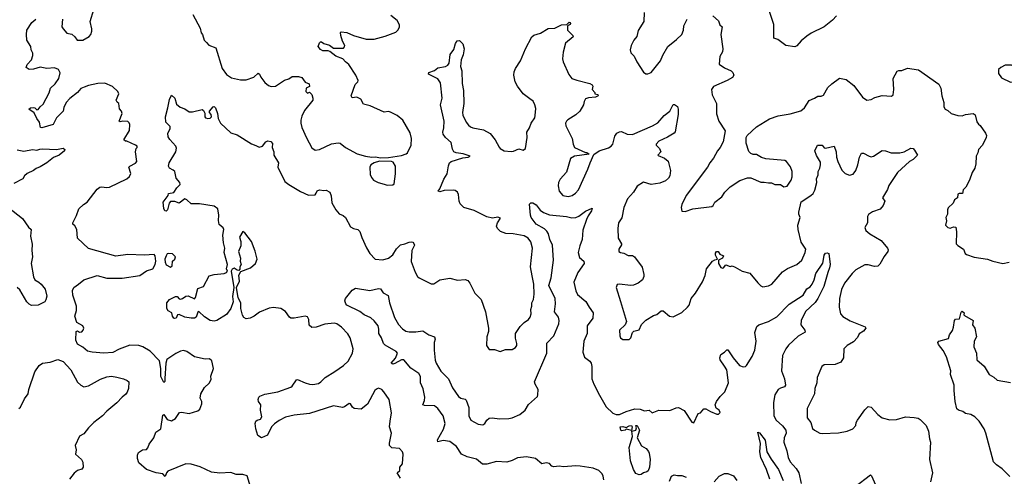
# Model space of a CAD drawing. Extents: x 1933546 to 2138868, y 524910 to 667279.
# Tile 153 of 256: x 1965348 to 1974339, y 582972 to 587141. Entities that reach past the tile are written whole.
import ezdxf

# ---------------------------------------------------------------- set-up
doc = ezdxf.new("R2010")
doc.units = 0

msp = doc.modelspace()

# ---------------------------------------------------------------- linework, layer by layer
at = {"layer": '0CON10XD'}
for points in [[(1972806.2, 587175), (1972770, 587135), (1972694.3, 587075.7), (1972575, 587016.9), (1972535, 586990.6), (1972483.1, 586946.9), (1972445, 586902.5), (1972426.2, 586893.8), (1972345, 586903.8), (1972270.5, 586960.5), (1972235, 586972.5), (1972235.6, 587095.6), (1972142, 587375)], [(1965740, 587145), (1965733.8, 587075), (1965745, 587056.7), (1965779.1, 587019.1), (1965825, 587010), (1965852.5, 586985), (1965873.6, 586953.6), (1965925, 586954.3), (1965983.7, 586986.3), (1965997.1, 587005), (1966005.8, 587035), (1966007.3, 587057.3), (1965992, 587125), (1966024, 587235)], [(1966927.7, 587187.7), (1966995, 587062.5), (1967005, 587020), (1967016.7, 587005), (1967031.2, 586955), (1967055, 586933.3), (1967075, 586907.5), (1967137.5, 586885), (1967195.5, 586695), (1967235, 586639.2), (1967280.6, 586610.6), (1967365, 586591.4), (1967415, 586592.9), (1967485, 586617.5), (1967525, 586651.2), (1967538.8, 586645), (1967551.2, 586615), (1967586.1, 586566.1), (1967619.3, 586539.3), (1967645, 586530), (1967685, 586533.8), (1967765, 586588.8), (1967805, 586600), (1967837, 586623), (1967895, 586622), (1967924.3, 586614.3), (1967955, 586570), (1967992.5, 586555), (1967995, 586530), (1967965, 586516.7), (1967960.6, 586485), (1967975, 586471.2), (1967995, 586480), (1968015, 586456.7), (1968026, 586425), (1968026, 586405), (1967949.1, 586310.9), (1967925, 586260), (1967915.7, 586224.3), (1967915.7, 586195), (1967925, 586157.5), (1967968.3, 586061.7), (1968015, 585970), (1968045, 585950), (1968085, 585956), (1968195, 586007.1), (1968255, 586018), (1968275, 586014), (1968323.8, 585975), (1968428.8, 585915), (1968505, 585894.6), (1968565, 585886.2), (1968595, 585888.9), (1968645, 585879.2), (1968715, 585882), (1968835, 585902.1), (1968876.7, 585915), (1968890, 585925), (1968923.8, 585995), (1968927.3, 586057.3), (1968915, 586107.5), (1968847.5, 586225), (1968795, 586266.7), (1968735, 586296.2), (1968715, 586302), (1968675, 586298), (1968547.5, 586355), (1968488.8, 586368.8), (1968463.5, 586415), (1968425.4, 586434.6), (1968385, 586428.8), (1968376.2, 586445), (1968412.3, 586547.7), (1968435, 586572.5), (1968438.8, 586585), (1968416, 586635), (1968355, 586731.2), (1968324, 586755), (1968300, 586785), (1968235, 586808.8), (1968180.7, 586850.7), (1968165, 586856.7), (1968115, 586857.5), (1968095, 586870), (1968074.6, 586894.6), (1968085, 586930), (1968095, 586940), (1968105, 586937.5), (1968125, 586923.3), (1968178.3, 586908.3), (1968215, 586880.8), (1968305, 586881.9), (1968315, 586894), (1968316.1, 586906.1), (1968295.6, 586945), (1968279.4, 586995), (1968277.5, 587022.5), (1968285, 587030), (1968334.1, 587024.1), (1968395, 586996), (1968512.3, 586962.3), (1968585, 586964), (1968685, 586990), (1968783.6, 587026.4), (1968802.5, 587045), (1968816.4, 587073.6), (1968817.5, 587095), (1968795, 587132.5), (1968737.9, 587177.9)], [(1971050.8, 587205), (1971046, 587125), (1970995, 587042.5), (1970982.6, 586987.4), (1970957.1, 586955), (1970930.8, 586905), (1970922, 586865), (1970929.5, 586839.5), (1970958.7, 586808.7), (1970984, 586755), (1971045, 586662.5), (1971065, 586646.7), (1971085, 586646.7), (1971115, 586660), (1971201.1, 586765), (1971222.3, 586817.7), (1971266.4, 586895), (1971345, 586960.9), (1971395.6, 587005), (1971409.6, 587045), (1971414.2, 587085.8), (1971443.8, 587146.2)], [(1971676.2, 587175), (1971730.5, 587130.5), (1971742, 587095), (1971763.3, 587075), (1971750, 587005), (1971770, 586875), (1971765, 586847.5), (1971742.9, 586805), (1971735.9, 586735.9), (1971785, 586702), (1971845, 586674), (1971859.7, 586659.7), (1971869.2, 586635), (1971857.6, 586612.4), (1971810, 586585), (1971685, 586531.2), (1971666.2, 586505), (1971670, 586455), (1971710, 586375), (1971711.7, 586281.7), (1971733.9, 586213.9), (1971788.8, 586125), (1971772.5, 586025), (1971744.2, 585975), (1971719.2, 585945), (1971685, 585876.7), (1971650, 585835), (1971630, 585795), (1971433.2, 585536.7), (1971393.1, 585455), (1971387.1, 585425), (1971393.6, 585393.6), (1971425, 585391.2), (1971495, 585414.2), (1971667.5, 585435), (1971680, 585445), (1971696.7, 585475), (1971761.2, 585525), (1971786.2, 585565), (1971835, 585616), (1971925, 585673.3), (1971995, 585697.5), (1972025, 585697.5), (1972115, 585656.7), (1972145, 585658.8), (1972185, 585650), (1972213, 585653), (1972245, 585637.5), (1972295, 585637.5), (1972325, 585614), (1972355, 585621.4), (1972392.2, 585675), (1972401.4, 585705), (1972401.4, 585755), (1972386.4, 585796.4), (1972349.2, 585845), (1972335, 585854.2), (1972161.7, 585871.7), (1972122.4, 585882.4), (1972075, 585910), (1972045, 585910), (1972025, 585918), (1972007, 585937), (1971980.6, 586015), (1971981.5, 586065), (1971990, 586085), (1972075, 586162.5), (1972195, 586234.3), (1972275, 586264), (1972385, 586280.8), (1972482.1, 586307.9), (1972514.3, 586335.7), (1972555.9, 586404.1), (1972605, 586423.8), (1972635, 586443.8), (1972666.1, 586443.9), (1972688.8, 586451.2), (1972727.7, 586522.3), (1972764, 586555), (1972835, 586605.5), (1972895, 586596.2), (1972965, 586541.2), (1973043.3, 586435), (1973085, 586407.5), (1973125, 586413.3), (1973158.3, 586431.7), (1973225, 586448.8), (1973308.3, 586441.7), (1973323.3, 586455), (1973330.8, 586505), (1973324, 586605), (1973360.3, 586669.7), (1973375, 586678), (1973405, 586678), (1973455, 586698.6), (1973555, 586683.1), (1973742.1, 586552.1), (1973760.8, 586515), (1973768, 586445), (1973785.9, 586385.9), (1973788, 586345), (1973800, 586325), (1973825, 586313.3), (1973853.9, 586283.9), (1973916.4, 586266.4), (1973955.9, 586264.1), (1973985, 586276.7), (1974055.9, 586285.9), (1974073.6, 586273.6), (1974088.3, 586208.3), (1974105, 586186.7)], [(1965937.5, 586525), (1965905, 586512.5), (1965874.4, 586475.6), (1965805, 586420), (1965773.3, 586385), (1965751.2, 586338.8), (1965743.8, 586305), (1965684.2, 586245.8), (1965653.3, 586185), (1965550, 586155), (1965537, 586157), (1965530, 586205), (1965505, 586237.5), (1965480.7, 586290.7), (1965432.5, 586325), (1965445, 586336.2), (1965475, 586340), (1965487.5, 586337.5), (1965505, 586317.5), (1965515, 586320), (1965534.1, 586345.9), (1965561.7, 586368.3), (1965615.7, 586474.3), (1965628, 586515), (1965671.2, 586555), (1965706.1, 586603.9), (1965717.5, 586655), (1965702.5, 586685), (1965665, 586702), (1965595, 586694), (1965535, 586706.7), (1965475, 586688.8), (1965435, 586686.7), (1965407.5, 586705), (1965415, 586732.5), (1965457, 586773), (1965467.5, 586815), (1965467.5, 586835), (1965453.3, 586865), (1965450, 586895), (1965413.6, 586953.6), (1965411.4, 587005), (1965413.3, 587045), (1965460, 587115), (1965494, 587145)], [(1967498, 585028), (1967465.6, 585115), (1967405, 585195.7), (1967385, 585206.7), (1967353.8, 585155), (1967367.4, 585115), (1967366.6, 585075), (1967346.8, 585025), (1967364.6, 584965), (1967362.5, 584935), (1967369.4, 584905), (1967358.8, 584885), (1967357.5, 584862.5), (1967348.3, 584851.7), (1967333, 584853), (1967305, 584872.5), (1967287, 584863), (1967277.5, 584845), (1967302.5, 584695), (1967292.3, 584615), (1967298.3, 584565), (1967275.7, 584504.3), (1967235, 584449.2), (1967146.7, 584395), (1967125, 584388.8), (1967087.5, 584395), (1967035, 584428.8), (1966985, 584477.5), (1966975, 584470), (1966958.8, 584425), (1966945, 584417.5), (1966915, 584415.8), (1966855, 584425.6), (1966805, 584450.5), (1966788.8, 584445), (1966776.7, 584415), (1966765, 584412), (1966755, 584416.7), (1966744, 584435), (1966737.5, 584465), (1966705, 584482.5), (1966691.1, 584505), (1966692.5, 584555), (1966715, 584586), (1966770, 584615), (1966785, 584613.8), (1966803.3, 584593.3), (1966815, 584590), (1966835, 584595.4), (1966865, 584615.7), (1966885, 584619.4), (1966945, 584592.5), (1966953.8, 584606.2), (1966974.2, 584685.8), (1967025, 584706.2), (1967078.7, 584801.3), (1967125, 584814.4), (1967215.5, 584824.5), (1967236.9, 584833.1), (1967244.2, 584845), (1967236.9, 584865), (1967246.2, 584905), (1967214.1, 585015), (1967220, 585055), (1967208.6, 585105), (1967204.1, 585175), (1967212.7, 585225), (1967205, 585241.9), (1967170, 585270), (1967162.1, 585307.9), (1967167.5, 585355), (1967157.1, 585415), (1967125, 585438.5), (1966990.8, 585460.8), (1966915, 585460), (1966875, 585496.7), (1966855, 585506.2), (1966805, 585466), (1966765, 585481.8), (1966725, 585480), (1966713.6, 585466.4), (1966698.9, 585405), (1966685, 585392.2), (1966673.3, 585395), (1966662.7, 585417.3), (1966658.9, 585475), (1966703.3, 585535), (1966708, 585555), (1966755, 585563.5), (1966783.4, 585606.6), (1966813.8, 585635), (1966808.8, 585655), (1966777.2, 585695), (1966763.7, 585753.7), (1966748.2, 585768.2), (1966714.7, 585784.7), (1966705.9, 585804.1), (1966712, 585835), (1966772.9, 585935), (1966778.3, 585968.3), (1966775, 585986), (1966718.3, 586048.3), (1966705, 586072.5), (1966700.8, 586105), (1966722.5, 586145), (1966722.5, 586165), (1966682.5, 586205), (1966678, 586255), (1966701.2, 586335), (1966715, 586412.5), (1966735, 586453.3), (1966763.8, 586425), (1966779.3, 586369.3), (1966813.3, 586343.3), (1966855, 586327.5), (1966895, 586300), (1966925, 586300), (1967015, 586320), (1967025, 586312.5), (1967037.3, 586287.3), (1967038.1, 586255), (1967045.8, 586245), (1967065, 586238.2), (1967087.2, 586242.8), (1967098, 586255), (1967097.1, 586275), (1967081.2, 586295), (1967081.2, 586305), (1967115, 586346), (1967125, 586349.2), (1967135, 586336.7), (1967153.3, 586285), (1967159.5, 586239.5), (1967181.2, 586195), (1967275, 586106.7), (1967335, 586090), (1967465, 586006.2), (1967505, 585993.3), (1967535, 585976), (1967563.8, 585985), (1967595, 586025.8), (1967615, 586034.2), (1967639.7, 586029.7), (1967655, 586010), (1967654, 585975), (1967668.8, 585935), (1967670, 585905), (1967710, 585835), (1967706.2, 585795), (1967768, 585665), (1967805, 585635.8), (1967911.4, 585571.4), (1967985, 585540), (1968045, 585542.5), (1968055.9, 585555.9), (1968065, 585577.1), (1968085, 585588.6), (1968125, 585581.4), (1968145, 585585.7), (1968180, 585565), (1968193, 585533), (1968199.7, 585469.7), (1968234.2, 585405), (1968265, 585368.8), (1968302.7, 585352.7), (1968323.3, 585335), (1968368.3, 585248.3), (1968395, 585233.3), (1968435.9, 585225.9), (1968455, 585206.7), (1968472.4, 585152.4), (1968515, 585056.7), (1968546.2, 585005), (1968595, 584954), (1968665, 584949.4), (1968715, 584963.6), (1968753.8, 584995), (1968790.2, 585049.8), (1968825, 585085.8), (1968865, 585093.1), (1968905, 585110.8), (1968925, 585113.8), (1968938.8, 585108.8), (1968948.6, 585098.6), (1968952.3, 585082.3), (1968928.1, 585035), (1968922.6, 584932.6), (1968958, 584835), (1968980, 584795), (1968995, 584783.3), (1969105, 584728), (1969130.5, 584729.5), (1969185, 584766.2), (1969275, 584780), (1969345, 584763.8), (1969415, 584770), (1969439.5, 584759.5), (1969458.8, 584735), (1969504.2, 584644.2), (1969563.3, 584585), (1969602.5, 584475), (1969628, 584325), (1969628, 584295), (1969614, 584245), (1969611.2, 584165), (1969635, 584130), (1969685, 584130), (1969735, 584110.8), (1969785, 584128.8), (1969845, 584130), (1969875, 584147.5), (1969886.7, 584165), (1969888.8, 584185), (1969876.4, 584233.6), (1969876.2, 584275), (1969919.1, 584340.9), (1969955, 584376), (1969995.7, 584404.3), (1970010, 584425), (1970017.1, 584455), (1970014.4, 584495), (1970024.4, 584525), (1970023.3, 584556.7), (1970039.2, 584585), (1970045.5, 584634.5), (1970041.5, 584725), (1970028.2, 584801.8), (1970013.6, 584885), (1970030.6, 585055), (1970015, 585113.3), (1969992, 585145), (1969955, 585167.8), (1969855, 585185.6), (1969787.6, 585187.6), (1969737.4, 585207.4), (1969710, 585235), (1969702.5, 585255), (1969710, 585285), (1969738.3, 585328.3), (1969715, 585337.5), (1969665, 585330), (1969615, 585342), (1969497.6, 585397.6), (1969405, 585426.7), (1969370.2, 585460.2), (1969361.1, 585485), (1969356, 585545), (1969345.6, 585565.6), (1969325, 585580), (1969305.6, 585585.6), (1969225, 585580.5), (1969185, 585569.2), (1969170, 585575), (1969185, 585597.5), (1969221.2, 585685), (1969251.9, 585735), (1969263.6, 585806.4), (1969274.2, 585835), (1969286.7, 585845), (1969395, 585878.8), (1969442.5, 585885), (1969462.5, 585895), (1969396.7, 585915), (1969334.7, 585924.7), (1969312.5, 585935), (1969300.2, 585960.2), (1969288.8, 586018.8), (1969236.8, 586066.8), (1969215.8, 586095), (1969211.4, 586115), (1969220.5, 586155), (1969223.5, 586215), (1969190.5, 586365), (1969205.5, 586425), (1969189.4, 586565), (1969165, 586600.8), (1969080, 586645), (1969085, 586657.5), (1969135, 586677.5), (1969165, 586702), (1969235, 586712), (1969258.8, 586725), (1969270.8, 586745), (1969278.3, 586821.7), (1969311.2, 586868.8), (1969326.4, 586923.6), (1969343, 586947), (1969365, 586950), (1969395, 586920), (1969406.9, 586875), (1969398.8, 586818.8), (1969378.6, 586775), (1969371.9, 586715), (1969385.8, 586675), (1969387.3, 586557.3), (1969400.8, 586495), (1969404.3, 586375.7), (1969392.9, 586295), (1969395, 586270), (1969425.8, 586205), (1969445, 586178.8), (1969465, 586163.8), (1969485, 586154), (1969582.5, 586135), (1969642.7, 586102.7), (1969691.2, 586045), (1969725.8, 585975.8), (1969736.7, 585965), (1969773.3, 585943.3), (1969835, 585938.4), (1969858.7, 585941.3), (1969905, 585960.8), (1969945, 585951.2), (1969968.2, 585965), (1969980.9, 586065), (1969980, 586115), (1970004.5, 586155), (1970019.1, 586195), (1970051.5, 586245), (1970056.4, 586265), (1970059.8, 586329.8), (1970052.5, 586365), (1970036.2, 586396.2), (1970005, 586417.5), (1969945, 586464.3), (1969893.1, 586535), (1969873.3, 586575), (1969860.6, 586635), (1969863.3, 586665), (1969875, 586696.7), (1969920, 586765), (1969966, 586875), (1970026, 586985), (1970041.7, 586998.3), (1970105, 587018), (1970175, 587060), (1970235, 587062), (1970295, 587092.5), (1970343.3, 587096.7), (1970365, 587117.5), (1970376.2, 587115), (1970378.8, 587105), (1970375, 587097.5), (1970350, 587085), (1970350, 587045), (1970400, 586995), (1970402.5, 586985), (1970333.3, 586925), (1970312, 586845), (1970306.2, 586785), (1970310, 586755), (1970361.7, 586641.7), (1970391.2, 586605), (1970435, 586587.5), (1970555, 586558.8), (1970575, 586546.7), (1970581.2, 586535), (1970576.7, 586505), (1970600, 586475), (1970600, 586465), (1970628.3, 586458.3), (1970630, 586445), (1970605, 586433.8), (1970541.7, 586428.3), (1970515, 586417.5), (1970502.5, 586395), (1970496.7, 586365), (1970464.1, 586305.9), (1970427.9, 586272.1), (1970352.7, 586227.3), (1970340, 586215), (1970332, 586195), (1970335, 586172.5), (1970394, 586055), (1970402.9, 586005), (1970415.7, 585975), (1970515, 585927.5), (1970527, 585927), (1970547, 585913), (1970415, 585894.6), (1970377.1, 585875), (1970342.5, 585747.5), (1970284, 585685), (1970269.2, 585655), (1970265.7, 585625), (1970274.4, 585574.4), (1970306.7, 585535), (1970355, 585525.7), (1970393.3, 585535), (1970423.2, 585556.8), (1970450.9, 585589.1), (1970537.5, 585777.5), (1970556, 585835), (1970590.7, 585909.3), (1970640, 585945), (1970725, 585971.1), (1970750, 585985), (1970762.9, 586005), (1970781.2, 586078.8), (1970801.2, 586105), (1970825, 586117.1), (1970845, 586119.2), (1970895, 586094.3), (1970945, 586092.2), (1971128.1, 586171.9), (1971175, 586200), (1971232.9, 586265), (1971286.2, 586305), (1971315, 586367.5), (1971326.7, 586366.7), (1971355, 586347.5), (1971361.2, 586325), (1971360, 586275), (1971335, 586117.5), (1971325.6, 586104.4), (1971265, 586069.2), (1971185, 586033.3), (1971158.9, 586005), (1971158.6, 585995), (1971189.2, 585965), (1971202, 585935), (1971176.2, 585905), (1971179.5, 585899.5), (1971235, 585878), (1971270.5, 585850.5), (1971290, 585765), (1971286, 585715), (1971272.5, 585695), (1971245, 585669.2), (1971195, 585648.8), (1971115, 585636.7), (1971045, 585658), (1970988, 585622), (1970952.5, 585565), (1970898.8, 585505), (1970865, 585427.5), (1970847.3, 585332.7), (1970816, 585285), (1970809.2, 585235), (1970813.3, 585145), (1970842.5, 585095), (1970842.5, 585085), (1970818.8, 585045), (1970820, 585025), (1970833.3, 585015), (1970865, 585010), (1970905, 584989.2), (1970945, 584988.6), (1970963.3, 584975), (1971031.2, 584881.2), (1971048, 584815), (1971048, 584795), (1971033.8, 584765), (1970995, 584736), (1970952.1, 584717.9), (1970925, 584713.1), (1970825, 584727.1), (1970805, 584723.3), (1970794.2, 584695), (1970833, 584567)], [(1974395, 586570), (1974445, 586573.8), (1974479.5, 586590.5), (1974496.7, 586625), (1974495.9, 586645.9), (1974476.7, 586685), (1974460.7, 586700.7), (1974405, 586726.7), (1974347, 586727), (1974307.5, 586705), (1974287.5, 586685), (1974285, 586650), (1974315, 586610), (1974395, 586570)], [(1967465.3, 582845), (1967425, 582977.5), (1967385, 582988.6), (1967325, 582989.2), (1967275, 583006), (1967175, 583002), (1967100.7, 583010.7), (1966995, 583060), (1966915, 583082.9), (1966865.7, 583085.7), (1966700.3, 583019.7), (1966687.5, 583005), (1966675, 582970), (1966655, 582996), (1966595, 583004.4), (1966506.7, 583035), (1966436.4, 583096.4), (1966422.5, 583135), (1966422.5, 583165), (1966431.7, 583188.3), (1966470, 583215), (1966505, 583217.5), (1966518.3, 583231.7), (1966528.8, 583265), (1966574, 583325), (1966590.8, 583375), (1966636.2, 583405), (1966655, 583530), (1966665, 583536.2), (1966695, 583490.8), (1966735, 583478.8), (1966771.2, 583498.8), (1966807.5, 583555), (1966825, 583558), (1966895, 583546.2), (1966975, 583571.2), (1966993.3, 583585), (1967010, 583635), (1967010, 583655), (1966996.7, 583685), (1967003.3, 583725), (1967036.4, 583783.6), (1967077.7, 583822.3), (1967096.7, 583855), (1967093.9, 583886.1), (1967116.4, 583956.4), (1967103.3, 584025), (1967080, 584045), (1967042.3, 584042.3), (1966945, 584063.1), (1966875, 584112.5), (1966845, 584120), (1966815, 584114.2), (1966775, 584094.3), (1966692.4, 584037.6), (1966681.5, 584005), (1966672.3, 583865), (1966671.7, 583838.3), (1966665, 583830), (1966635.9, 583885), (1966637.4, 583955), (1966625, 584025.8), (1966540, 584115), (1966473.3, 584155), (1966435, 584165.5), (1966355, 584168.9), (1966255, 584134.3), (1966197.2, 584102.8), (1966115, 584095.7), (1966010, 584105), (1965965.9, 584115.9), (1965925, 584150), (1965875, 584178.8), (1965860, 584215), (1965862.2, 584295), (1965875, 584299.4), (1965895, 584289.2), (1965915, 584291.5), (1965928.9, 584305), (1965934.6, 584325), (1965924.4, 584345), (1965868.2, 584375), (1965852.2, 584435), (1965867.5, 584485), (1965867.5, 584525), (1965834.3, 584625), (1965830.5, 584669.5), (1965843.3, 584695), (1965885, 584726.7), (1965935, 584765.8), (1966055, 584804.2), (1966145, 584781.2), (1966195, 584780), (1966285, 584781.9), (1966445, 584806.7), (1966505, 584847.5), (1966565, 584867.5), (1966585.5, 584904.5), (1966592.3, 584935), (1966585, 584984), (1966575, 584996.9), (1966485, 584992.5), (1966335, 584997.1), (1966225, 584982.9), (1965975, 585052.5), (1965876.7, 585145), (1965870.5, 585225), (1965849.8, 585259.8), (1965832, 585275), (1965832.3, 585287.7), (1965865.8, 585354.2), (1965886.4, 585413.6), (1965930, 585455), (1965963.9, 585476.1), (1966056.7, 585595), (1966079.1, 585610.9), (1966095, 585615.6), (1966145, 585608.6), (1966167.3, 585612.7), (1966325, 585687.5), (1966351.5, 585708.5), (1966363, 585737), (1966345.8, 585795), (1966354.2, 585805), (1966405, 585830), (1966416.9, 585845), (1966406, 585934), (1966410, 585965), (1966420, 585975), (1966420, 585985), (1966406.1, 585996.1), (1966325, 586033.3), (1966313.3, 586033.3), (1966300, 586045), (1966350.5, 586129.5), (1966353.1, 586185), (1966348.9, 586198.9), (1966335, 586210), (1966285.8, 586214.2), (1966265, 586207.5), (1966257.5, 586215), (1966283.3, 586285), (1966276.7, 586305), (1966258.3, 586328.3), (1966252.5, 586375), (1966237, 586387), (1966230, 586405), (1966252, 586465), (1966245, 586486.7), (1966195, 586531.2), (1966125, 586561.2), (1966062.3, 586557.7), (1965975, 586541.2), (1965937.5, 586525)], [(1974105, 586186.7), (1974120, 586175), (1974166.7, 586105), (1974176, 586085), (1974174, 586065), (1974141.2, 585995), (1974104.2, 585955), (1974098.6, 585925), (1974082, 585895), (1974080.6, 585825), (1974069.4, 585785), (1974045.7, 585745), (1974021.2, 585675), (1973988.3, 585611.7), (1973965, 585587.5), (1973956.7, 585553.3), (1973926.4, 585553.6), (1973915, 585547.5), (1973912.5, 585515), (1973883.6, 585496.4), (1973872.5, 585465), (1973826.4, 585423.6), (1973820, 585405), (1973820, 585365), (1973806.4, 585333.6), (1973810, 585305), (1973801.2, 585265), (1973825, 585242.5), (1973845, 585237.5), (1973875, 585250), (1973896.1, 585246.1), (1973902, 585205), (1973898.8, 585095), (1973915, 585078), (1973965.9, 585045.9), (1973982.5, 585005), (1973995, 584996.7), (1974065, 584974), (1974185, 584954), (1974235, 584936), (1974325, 584916.2), (1974385, 584926.7)], [(1970833, 584567), (1970890, 584385), (1970876.2, 584355), (1970825, 584307.5), (1970827.5, 584255), (1970835, 584237.5), (1970855, 584220), (1970915, 584220), (1970930, 584235), (1970944.2, 584285.8), (1970955, 584296.2), (1971005, 584310), (1971025, 584357.5), (1971065, 584397.5), (1971135, 584440), (1971165, 584450), (1971205, 584482.5), (1971225, 584482.5), (1971283.3, 584433.3), (1971315, 584427.5), (1971393.6, 584466.4), (1971447.5, 584515), (1971460, 584535), (1971480, 584595), (1971520, 584645), (1971583.6, 584746.4), (1971606.2, 584805), (1971620, 584865), (1971675, 584937.5), (1971695, 584950), (1971720, 584955), (1971700.5, 584990.5), (1971701.2, 585008.8), (1971712.5, 585025), (1971725, 585023.8), (1971741.4, 585001.4), (1971773.8, 584985), (1971766, 584965), (1971730, 584945), (1971730, 584915), (1971749.8, 584879.8), (1971765, 584873.3), (1971775, 584875.8), (1971795, 584904), (1971835, 584887.5), (1971855, 584892.5), (1971880.6, 584880.6), (1971944.6, 584844.6), (1972016.6, 584826.6), (1972087.3, 584737.3), (1972115, 584710), (1972135, 584701.2), (1972185, 584710), (1972216.7, 584725), (1972315, 584839.2), (1972360.9, 584869.1), (1972445, 584905.8), (1972490, 584945), (1972520.6, 585015), (1972526.7, 585045), (1972485, 585110), (1972455.7, 585225), (1972454.2, 585265), (1972476, 585335), (1972463.3, 585365), (1972463, 585383), (1972483.2, 585476.8), (1972574, 585535), (1972592.5, 585555), (1972608.1, 585585), (1972626, 585655), (1972623.4, 585686.6), (1972638.8, 585725), (1972638.8, 585755), (1972656.2, 585785), (1972661.2, 585815), (1972659.5, 585839.5), (1972625, 585902.5), (1972610, 585945), (1972633.9, 585996.1), (1972675, 585996.7), (1972695, 585972.5), (1972707, 585967), (1972785, 585986.7), (1972803.3, 585935), (1972806, 585885), (1972818, 585845), (1972855, 585767.5), (1972885.7, 585735.7), (1972925, 585720.8), (1972957.9, 585732.1), (1972985, 585763.3), (1973002.5, 585815), (1973015.8, 585885), (1973035, 585921.2), (1973055, 585923.8), (1973105, 585893.8), (1973125, 585890), (1973145, 585896), (1973225, 585945.8), (1973254.2, 585944.2), (1973305, 585924), (1973385, 585924.2), (1973425, 585935.8), (1973485, 585968), (1973505.9, 585965.9), (1973520.7, 585950.7), (1973546.1, 585903.9), (1973506.2, 585865), (1973475, 585847.5), (1973365, 585745.8), (1973285, 585626.2), (1973272, 585592), (1973227.5, 585515), (1973247.5, 585485), (1973233.3, 585445), (1973205, 585410), (1973135, 585386.2), (1973098.3, 585361.7), (1973091.2, 585345), (1973090, 585285), (1973066, 585245), (1973075.9, 585215.9), (1973112.5, 585185), (1973216.2, 585125), (1973272.5, 585055), (1973278.8, 585038.8), (1973275.8, 585025), (1973241.3, 584978.7), (1973202.1, 584907.9), (1973185, 584890), (1973155, 584888), (1973095, 584904.2), (1973065.8, 584904.2), (1972985, 584858), (1972948.8, 584825), (1972880.8, 584735), (1972852.1, 584677.9), (1972834, 584595), (1972830, 584515), (1972844.2, 584454.2), (1972865, 584430), (1972931.7, 584391.7), (1973068.3, 584338.3), (1973073.3, 584325), (1973053.2, 584296.8), (1973015, 584272.5), (1972999.1, 584240.9), (1972961.5, 584198.5), (1972903.8, 584165), (1972874.2, 584135.8), (1972870, 584055), (1972846.4, 584013.6), (1972795.9, 583994.1), (1972695, 583990), (1972673.3, 583975), (1972631.2, 583875), (1972628, 583825), (1972610, 583775), (1972606.7, 583725), (1972538.8, 583591.2), (1972538.6, 583505), (1972571.2, 583465), (1972588.8, 583408.8), (1972605, 583393.8), (1972656.1, 583366.1), (1972675, 583362), (1972825, 583369.4), (1972905, 583385.8), (1972956.2, 583405), (1972983.8, 583435), (1972986, 583465), (1972998, 583485), (1973065, 583580), (1973095, 583610), (1973125, 583603.3), (1973185.6, 583535.6), (1973225, 583506), (1973295, 583487.5), (1973355, 583490.8), (1973436.1, 583516.1), (1973515, 583510), (1973551.7, 583501.7), (1973570.7, 583490.7), (1973626.2, 583435), (1973646.2, 583385), (1973656.2, 583315), (1973666.7, 583285), (1973656.2, 583125), (1973684, 583005), (1973665, 582922.5)], [(1965325, 585952.5), (1965385, 585940.6), (1965465, 585954.3), (1965505, 585950.5), (1965532.3, 585957.7), (1965555, 585961.9), (1965685, 585956.2), (1965745, 585967.5), (1965760, 585955), (1965757.5, 585945), (1965707.5, 585905), (1965657.7, 585882.3), (1965595, 585833.3), (1965535, 585796.2), (1965497.3, 585782.7), (1965475, 585764.2), (1965415, 585737.5), (1965392, 585715), (1965375, 585686.7), (1965295, 585645.8)], [(1968705, 585631.2), (1968755, 585632.5), (1968766.4, 585643.6), (1968780, 585735), (1968780, 585805), (1968759.5, 585839.5), (1968743.9, 585846.1), (1968635, 585848.1), (1968585, 585834.5), (1968554, 585815), (1968544, 585795), (1968547, 585727), (1968559.1, 585699.1), (1968577.3, 585677.3), (1968622.5, 585655), (1968675, 585638.8), (1968705, 585631.2)], [(1969448.5, 583601.5), (1969449.6, 583525), (1969467.8, 583485), (1969535, 583448.9), (1969577.6, 583442.4), (1969596.9, 583453.1), (1969615, 583484.3), (1969636.2, 583503.8), (1969663.9, 583506.1), (1969727.9, 583497.9), (1969815, 583501.3), (1969845, 583506.1), (1969915, 583535.8), (1969963.6, 583575), (1969993.5, 583626.5), (1970075, 583701.2), (1970080.8, 583715), (1970082, 583765), (1970053.8, 583815), (1970050, 583835), (1970161.2, 584095), (1970162.2, 584187.8), (1970224.4, 584255.6), (1970271.6, 584365), (1970273.9, 584395), (1970267.5, 584425), (1970233.1, 584475), (1970241.8, 584548.2), (1970237.1, 584595), (1970178.5, 584715), (1970201.1, 584785), (1970223.1, 584945), (1970213.4, 585083.4), (1970190.5, 585135), (1970177.5, 585185), (1970161.7, 585211.7), (1970141.6, 585231.6), (1970064.2, 585275), (1970020, 585335), (1970012.1, 585355), (1970003, 585457), (1970015, 585470), (1970035, 585470), (1970065, 585450), (1970101.8, 585401.8), (1970131.5, 585381.5), (1970185, 585360.5), (1970340, 585345), (1970391.3, 585331.3), (1970425, 585335.6), (1970455, 585347.5), (1970515, 585392.9), (1970575, 585420), (1970570, 585395), (1970538.7, 585351.3), (1970525, 585316.7), (1970490.9, 585219.1), (1970485.7, 585135), (1970463, 585077), (1970449.1, 585015), (1970460.8, 584970.8), (1970499.2, 584935), (1970502.9, 584915), (1970445, 584834), (1970408.8, 584745), (1970427.9, 584665), (1970442.7, 584632.7), (1970519.1, 584569.1), (1970548.5, 584515), (1970585.5, 584465), (1970581.1, 584415), (1970529.5, 584345), (1970529.5, 584275), (1970498.9, 584205), (1970491.5, 584105), (1970505, 584060.8), (1970554.6, 584024.6), (1970566.4, 584006.4), (1970572.2, 583975), (1970573.2, 583863.2), (1970589.4, 583815), (1970641.9, 583711.9), (1970705, 583608), (1970765, 583550), (1970795.7, 583535.7), (1970825, 583535.6), (1970885.9, 583564.1), (1970965, 583588.2), (1971015, 583586.7), (1971055, 583568.6), (1971095, 583576.9), (1971125, 583551.4), (1971185, 583576.7), (1971285, 583572), (1971342.7, 583597.3), (1971365, 583600), (1971415, 583573.3), (1971487, 583467), (1971505, 583460), (1971542.5, 583545), (1971565, 583552.5), (1971595, 583588), (1971615, 583588.8), (1971655, 583562.5), (1971715, 583539.2), (1971729.7, 583540.3), (1971743.3, 583555), (1971735.9, 583575.9), (1971707.5, 583595), (1971700, 583625), (1971712.5, 583655), (1971745, 583700), (1971786.7, 583745), (1971819.2, 583825), (1971804.5, 583944.5), (1971785, 583978), (1971744.2, 584035), (1971740.8, 584055), (1971750.8, 584085), (1971784.2, 584105), (1971805, 584127.5), (1971815, 584127.5), (1971864.2, 584054.2), (1971922, 583985), (1971955, 583973.1), (1971974.4, 583975.6), (1971985, 583984), (1972035.6, 584065), (1972060, 584125), (1972074.6, 584205), (1972060, 584285), (1972080.2, 584339.8), (1972098.8, 584355), (1972185, 584386.5), (1972261.5, 584428.5), (1972374.8, 584545.2), (1972503.8, 584626.2), (1972536.6, 584683.4), (1972565, 584702.5), (1972585, 584726), (1972602.2, 584765), (1972617.1, 584825), (1972681.2, 584918.8), (1972688.3, 584951.7), (1972695, 584990), (1972705, 585010), (1972721.7, 585011.7), (1972737.5, 585005), (1972748.8, 584905), (1972744, 584875), (1972726.7, 584833.3), (1972690.5, 584705), (1972637.7, 584595), (1972611.5, 584558.5), (1972525, 584477.1), (1972483.3, 584395), (1972481.9, 584355), (1972518, 584305), (1972521.7, 584288.3), (1972457.8, 584252.2), (1972369.5, 584170.5), (1972343.8, 584135), (1972313.9, 584075), (1972305.4, 583935.4), (1972332, 583862), (1972340, 583805), (1972330.9, 583789.1), (1972295, 583778.5), (1972275.6, 583765), (1972242.9, 583715), (1972231.2, 583645), (1972235.8, 583524.2), (1972255.6, 583485), (1972315, 583434.4), (1972344.4, 583395), (1972346.9, 583365), (1972328.1, 583325), (1972325.6, 583285), (1972354.6, 583204.6), (1972366.2, 583145), (1972383.5, 583105), (1972438.9, 583045), (1972463.1, 583005), (1972485.5, 582905.5)], [(1965246.2, 585425), (1965372, 585325), (1965427, 585247), (1965451.2, 585225), (1965445.8, 585165), (1965460.5, 585090.5), (1965458.1, 585035), (1965464.4, 584975), (1965451.5, 584915), (1965472.7, 584792.7), (1965486.7, 584765), (1965522.5, 584745), (1965545, 584726.7), (1965579.7, 584679.7), (1965594.1, 584615.9), (1965587.3, 584582.7), (1965576.7, 584565), (1965515, 584534), (1965455, 584532), (1965435, 584543.8), (1965413.8, 584565), (1965350, 584675), (1965325.7, 584695.7)], [(1966725, 584882.2), (1966738.9, 584895), (1966744, 584935), (1966763.3, 584955), (1966770, 584975), (1966742.9, 585002.9), (1966705, 585007.5), (1966695, 585004), (1966685, 584986.2), (1966674.6, 584955), (1966675, 584927.5), (1966685, 584902), (1966725, 584882.2)], [(1968826.1, 582956.1), (1968796.2, 583005), (1968820, 583025), (1968820, 583055), (1968844.2, 583085), (1968849.2, 583175), (1968843.8, 583195), (1968815.7, 583225.7), (1968745, 583233.1), (1968725.7, 583255), (1968724.4, 583275), (1968743.5, 583365), (1968725.5, 583425), (1968730.4, 583475), (1968743.2, 583553.2), (1968723.3, 583675), (1968673.8, 583745), (1968655, 583763.8), (1968625, 583776), (1968605, 583768.8), (1968590, 583755), (1968525, 583630.8), (1968466.7, 583585), (1968402.3, 583592.3), (1968387.5, 583605), (1968370, 583635), (1968357, 583637), (1968315, 583606.2), (1968295, 583601.4), (1968215, 583615.5), (1967995, 583544.5), (1967855, 583531.9), (1967775, 583512), (1967717.3, 583482.7), (1967675, 583451.4), (1967647.5, 583425), (1967611.4, 583348.6), (1967555, 583324.4), (1967523.3, 583345), (1967504.3, 583405.7), (1967497.9, 583455), (1967504, 583475), (1967515, 583484.5), (1967548, 583495), (1967558.1, 583515), (1967546.7, 583575), (1967549.4, 583625), (1967530, 583655), (1967525.8, 583675), (1967530.8, 583695), (1967541.2, 583705), (1967585, 583723.1), (1967706.1, 583743.9), (1967823.3, 583785), (1967836.2, 583795), (1967875, 583852.5), (1967883.9, 583856.1), (1967955, 583824.3), (1967995, 583813.1), (1968025, 583811.1), (1968075, 583821.1), (1968098.6, 583835), (1968136, 583874), (1968225, 583927.8), (1968305, 583984.5), (1968347.3, 584022.7), (1968387.8, 584095), (1968394.3, 584135), (1968365.6, 584235), (1968345, 584274), (1968285.8, 584335), (1968245, 584364.3), (1968219.4, 584370.6), (1968135, 584360), (1968055, 584332.7), (1968015, 584331.9), (1967991.1, 584351.1), (1967989.2, 584405), (1967975, 584428), (1967955, 584432.9), (1967855, 584414.6), (1967825, 584416.7), (1967811.1, 584425), (1967775, 584475.6), (1967733.9, 584503.9), (1967665.6, 584514.4), (1967625, 584506.2), (1967538.3, 584471.7), (1967488.6, 584435), (1967453, 584417), (1967415, 584410.3), (1967395, 584421.9), (1967382.6, 584442.6), (1967368.3, 584505), (1967366.2, 584555), (1967341.7, 584601.7), (1967327.9, 584695), (1967355, 584754.2), (1967350, 584810), (1967367.5, 584842.5), (1967455, 584876.7), (1967501.2, 584915), (1967517.5, 584955), (1967498, 585028)], [(1970681.2, 582941.2), (1970676, 582975), (1970666, 582995), (1970636, 583025), (1970585.8, 583045.8), (1970466.5, 583063.5), (1970425, 583069.1), (1970315, 583058.2), (1970275, 583065.6), (1970225, 583057.9), (1970208.1, 583065), (1970185, 583090), (1970155, 583094), (1970115, 583086.2), (1970056.7, 583135), (1969975, 583149.1), (1969895, 583141.9), (1969845, 583117.5), (1969795, 583102), (1969702.1, 583107.9), (1969615, 583083.1), (1969575, 583082.9), (1969518, 583128), (1969435, 583149.5), (1969381.2, 583175), (1969338, 583245), (1969275, 583288.6), (1969215, 583298.1), (1969165, 583287.5), (1969164.3, 583305), (1969218.5, 583401.5), (1969234.5, 583455), (1969214.4, 583525), (1969165, 583592.2), (1969134.5, 583614.5), (1969045, 583618.1), (1969028.8, 583625), (1969045.4, 583664.6), (1969048.2, 583695), (1969031.7, 583771.7), (1969008.9, 583825), (1969006.5, 583885), (1968991.4, 583911.4), (1968919.8, 583959.8), (1968855, 584036.7), (1968835, 584036.7), (1968775, 584002), (1968755, 583997.5), (1968740, 584005), (1968778.7, 584051.3), (1968799.2, 584095), (1968785, 584112.5), (1968685, 584170), (1968668.9, 584185), (1968653.1, 584235), (1968627.8, 584275), (1968628.9, 584315), (1968621.5, 584345), (1968585, 584391.9), (1968555, 584420), (1968494, 584445), (1968455, 584477.5), (1968335, 584534), (1968325, 584546.7), (1968315.8, 584575), (1968324.5, 584595), (1968385, 584673.1), (1968415, 584688.5), (1968545, 584670), (1968625, 584687.5), (1968643.6, 584683.6), (1968668.3, 584648.3), (1968714, 584624), (1968724.3, 584555), (1968770.6, 584420.6), (1968808.3, 584358.3), (1968845, 584317.5), (1968875, 584298.6), (1968905, 584292.2), (1968965, 584290.5), (1969029.1, 584299.1), (1969083.7, 584263.7), (1969136.6, 584246.6), (1969140.8, 584225), (1969133.1, 584195), (1969132.5, 584125), (1969143.2, 584033.2), (1969152.3, 584005), (1969195, 583932.9), (1969265, 583862), (1969300.9, 583780.9), (1969355, 583701.2), (1969375, 583685.8), (1969415, 583675.6), (1969426.5, 583666.5), (1969448.5, 583601.5)], [(1974391.1, 582971.1), (1974319.5, 583039.5), (1974266.7, 583076.7), (1974241.9, 583105), (1974170.8, 583365), (1974154.2, 583405), (1974111.2, 583475), (1974068.8, 583515), (1974035, 583536), (1973985, 583546.2), (1973960, 583565), (1973922.5, 583575), (1973907.3, 583587.3), (1973890.8, 583655), (1973880, 583755), (1973882, 583805), (1973847.3, 583902.7), (1973851.4, 583935), (1973812.2, 584062.2), (1973780.2, 584120.2), (1973738.8, 584175), (1973733.3, 584195), (1973740, 584205), (1973829.3, 584230.7), (1973840, 584265), (1973866.1, 584303.9), (1973876.7, 584335), (1973884.1, 584395.9), (1973895, 584406.7), (1973930, 584410), (1973945, 584470), (1973955, 584480), (1973972.5, 584465), (1973970, 584445), (1973975, 584440), (1974053.8, 584395), (1974050, 584355), (1974068.8, 584325), (1974086.7, 584245), (1974063.3, 584205), (1974060, 584155), (1974085.8, 584095), (1974087.5, 584035), (1974155, 583976.7), (1974201.7, 583901.7), (1974245, 583876.2), (1974275, 583850), (1974395, 583830)], [(1965339.5, 583590.5), (1965353.8, 583605), (1965390.3, 583679.7), (1965425.8, 583724.2), (1965432, 583765), (1965487.1, 583925), (1965526.3, 583983.7), (1965556.2, 584003.8), (1965625, 584014.5), (1965695, 584037.5), (1965745, 584020), (1965814.4, 583945), (1965875, 583832.5), (1965905, 583804.2), (1965935, 583788.6), (1965975, 583797.1), (1966085, 583860.6), (1966145, 583881.9), (1966185, 583885.7), (1966235, 583877.5), (1966295, 583862), (1966328.3, 583848.3), (1966343.8, 583835), (1966340.8, 583775), (1966330.3, 583739.7), (1966318.3, 583721.7), (1966282.5, 583695), (1966235, 583643.3), (1966145, 583566.7), (1966105, 583523.8), (1966026.2, 583465), (1965975, 583416), (1965935, 583360), (1965892.7, 583337.3), (1965854, 583255), (1965862.5, 583215), (1965857.5, 583175), (1965912.5, 583125), (1965925, 583100), (1965928, 583055), (1965915, 583036.7), (1965875, 583026.7), (1965845, 583002.5), (1965803, 582947)], [(1970845, 583386.2), (1970836.2, 583395), (1970830, 583425), (1970857, 583427), (1970885, 583417.5), (1970915, 583433.8), (1970935.8, 583435.8), (1970941.2, 583425), (1970935, 583390), (1970886.4, 583403.6), (1970876.7, 583395), (1970845, 583386.2)], [(1971005, 582984.8), (1970975, 582998.5), (1970951.8, 583035), (1970925.8, 583115), (1970914.7, 583234.7), (1970944, 583335), (1970937, 583383), (1970975.9, 583394.1), (1970980, 583415), (1970975, 583437.5), (1970986, 583435), (1971007.5, 583395), (1970986.7, 583325), (1971025, 583251.2), (1971067.3, 583227.3), (1971089.7, 583199.7), (1971097.5, 583185), (1971105.5, 583125.5), (1971099.1, 583055), (1971087, 583023), (1971076, 583014), (1971044.7, 583005.3), (1971021.8, 582988.2), (1971005, 582984.8)], [(1972199.4, 582945), (1972169.2, 583035), (1972115.9, 583145), (1972107.8, 583195), (1972111.7, 583271.7), (1972090, 583375), (1972105, 583370), (1972155, 583302), (1972171.2, 583195), (1972210, 583130), (1972277.9, 583035), (1972320, 582935)], [(1971280.6, 582929.4), (1971300, 582975), (1971325, 582985.5), (1971355, 582978.6), (1971395, 582980), (1971435, 582964.5)], [(1971689.5, 582920.5), (1971735, 582974), (1971785, 582998.6), (1971815, 582998.9), (1971865, 582975.4), (1971896.4, 582935)], [(1972975, 582876.2), (1973116.1, 582986.1), (1973127.7, 582977.7), (1973185.9, 582845.9)]]:
    msp.add_lwpolyline(points, dxfattribs=at)

doc.saveas('drawing.dxf')
